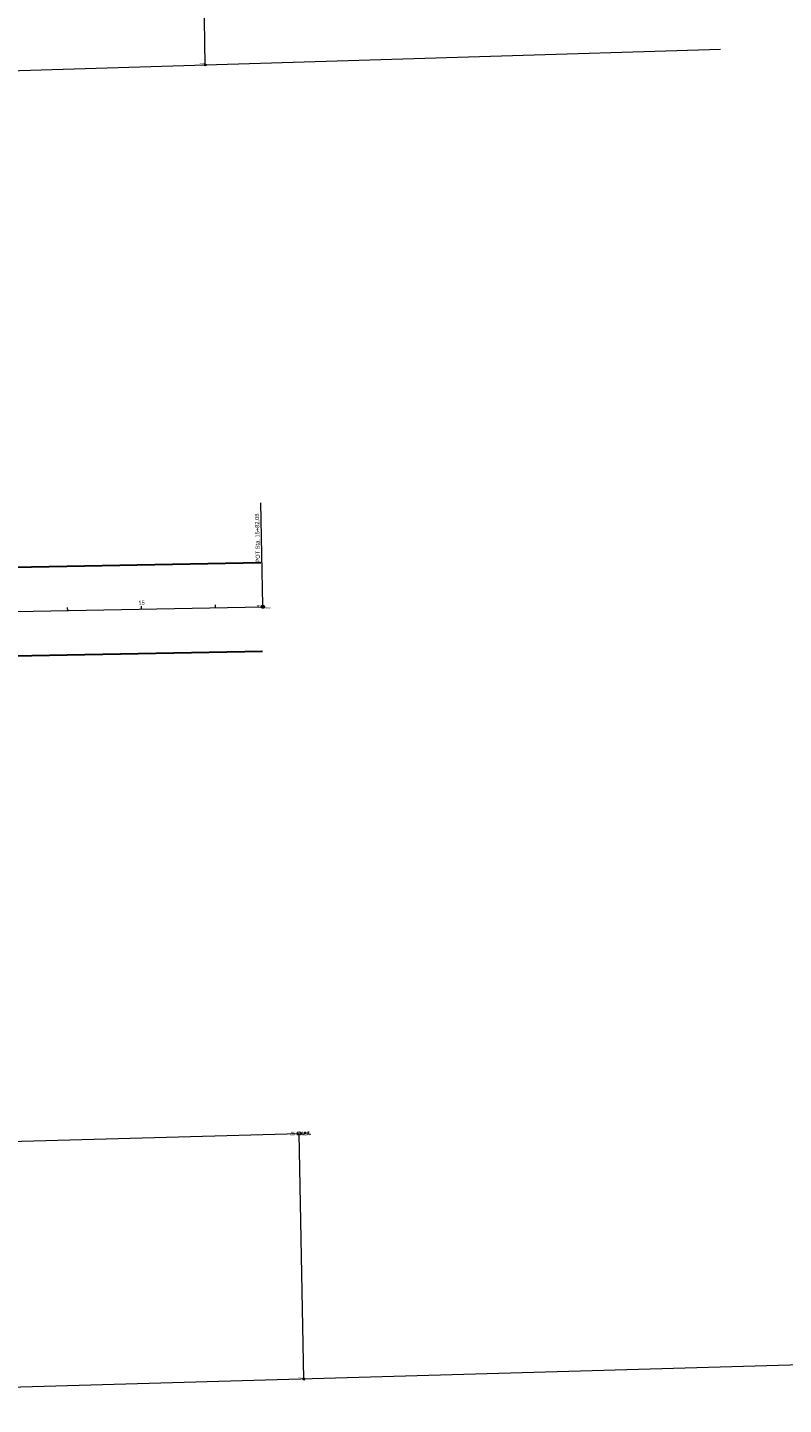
# Model space of a CAD drawing. Extents: x 2285766 to 2290020, y 637520 to 641037.
# Tile 7 of 9: x 2287789 to 2288300, y 639332 to 640264. Entities that reach past the tile are written whole.
import ezdxf
from ezdxf.enums import TextEntityAlignment as Align

# ---------------------------------------------------------------- set-up
doc = ezdxf.new("R2010")
doc.units = 0
doc.header["$LTSCALE"] = 20
doc.header["$MEASUREMENT"] = 0
doc.linetypes.add('cl20', pattern=[100, 5, -5, 80, -5, 5])
for name, color, linetype, lineweight in [('DV_X_Property_Line', 7, 'Continuous', 0), ('GE_X_CL_20', 7, 'cl20', 0), ('RW_X_CL_20', 6, 'cl20', 0), ('RW_X_Fee_RW', 6, 'rowex', 30), ('SV_X_Mon_Cells_Found', 7, 'Continuous', 0), ('SV_X_Shot_Marker', 2, 'Continuous', 0), ('SV_X_Shot_Marker (Construction)', 2, 'Continuous', 0)]:
    doc.layers.add(name, color=color, linetype=linetype, lineweight=lineweight)
for name, color, linetype, lineweight, true_color in [('SV_X_Text_Comment', 7, 'Continuous', 0, 0xf09e7a), ('SV_X_Text_Elevation', 7, 'Continuous', 0, 0x54c954), ('SV_X_Text_Name', 7, 'Continuous', 0, 0xebffa8)]:
    doc.layers.add(name, color=color, linetype=linetype, lineweight=lineweight, true_color=true_color)
doc.styles.add('Style-font30', font='font30.shx')
doc.styles.add('Style-font31', font='font31.shx')
doc.linetypes.add('rowex', pattern='A,0.8,-0.375,[71,dgnlstyle-ODOT_Linestyles.shx,S=0.005054,R=0,X=0,Y=0],-0.375,0.8,-0.3,0.8,-0.3,0.8,-0.3', length=4.85)

# ---------------------------------------------------------------- blocks, each defined once
blk = doc.blocks.new('IPF_13')
at = {"layer": 'SV_X_Mon_Cells_Found', "flags": 128}
for points in [[(0.101, 0.04), (0.118, 0.04)], [(0.11, -0.04), (0.11, 0.04)], [(0.188, -0.04), (0.188, 0.04), (0.214, 0.04), (0.217, 0.039), (0.221, 0.038), (0.223, 0.037), (0.224, 0.036), (0.226, 0.032), (0.228, 0.029), (0.229, 0.024), (0.229, 0.017), (0.229, 0.014), (0.227, 0.01), (0.225, 0.006), (0.223, 0.004), (0.221, 0.003), (0.219, 0.002), (0.214, 0.001), (0.188, 0.001)], [(0.338, 0.04), (0.3, 0.04), (0.3, -0.04)], [(0.3, 0.001), (0.327, 0.001)], [(0.101, -0.04), (0.118, -0.04)], [(0.157, -0.029), (0.16, -0.029), (0.162, -0.031), (0.164, -0.033), (0.164, -0.036), (0.162, -0.039), (0.16, -0.04), (0.157, -0.04), (0.156, -0.039), (0.154, -0.036), (0.154, -0.033), (0.156, -0.031), (0.157, -0.029)], [(0.27, -0.029), (0.273, -0.029), (0.274, -0.031), (0.276, -0.033), (0.276, -0.036), (0.274, -0.039), (0.273, -0.04), (0.27, -0.04), (0.268, -0.039), (0.267, -0.036), (0.267, -0.033), (0.268, -0.031), (0.27, -0.029)], [(0.377, -0.029), (0.38, -0.029), (0.382, -0.031), (0.383, -0.033), (0.383, -0.036), (0.382, -0.039), (0.38, -0.04), (0.377, -0.04), (0.376, -0.039), (0.374, -0.036), (0.374, -0.033), (0.376, -0.031), (0.377, -0.029)]]:
    blk.add_lwpolyline(points, dxfattribs=at)
at = {"layer": 'SV_X_Mon_Cells_Found'}
blk.add_circle((0, 0), 0.06, dxfattribs=at)
blk = doc.blocks.new('GTM_1')
at = {"layer": 'SV_X_Shot_Marker'}
for p, q in [((-0.08, 0), (0.07, 0)), ((0, 0.07), (0, -0.08))]:
    blk.add_line(p, q, dxfattribs=at)
at = {"layer": 'SV_X_Shot_Marker (Construction)'}
blk.add_point((0, 0), dxfattribs=at)
blk = doc.blocks.new('X_8')
at = {"layer": 'SV_X_Shot_Marker'}
for p, q in [((-0.067, -0.067), (0.067, 0.067)), ((-0.067, 0.067), (0.067, -0.067))]:
    blk.add_line(p, q, dxfattribs=at)
blk = doc.blocks.new('X_14')
at = {"layer": 'SV_X_Shot_Marker'}
for p, q in [((-0.067, -0.067), (0.067, 0.067)), ((-0.067, 0.067), (0.067, -0.067))]:
    blk.add_line(p, q, dxfattribs=at)

msp = doc.modelspace()

# ---------------------------------------------------------------- linework, layer by layer
at = {"layer": 'DV_X_Property_Line'}
for p, q in [((2287909.06, 640238.86), (2287899.72, 640734.11)), ((2287359.21, 640222.3), (2288257.63, 640249.36)), ((2287372.85, 639499.05), (2287972.47, 639515.63)), ((2287975.6, 639349.35), (2287972.47, 639515.63)), ((2289997.87, 639407.06), (2287375.99, 639332.24))]:
    msp.add_line(p, q, dxfattribs=at)
at = {"layer": 'GE_X_CL_20'}
for p, q in [((2287947.98, 639873.02), (2287946.66, 639942.38)), ((2287815.94, 639869.5), (2287815.9, 639871.5)), ((2287865.93, 639870.45), (2287865.9, 639872.45)), ((2287915.92, 639871.4), (2287915.89, 639873.4))]:
    msp.add_line(p, q, dxfattribs=at)
msp.add_circle((2287948, 639872.02), 1, dxfattribs=at)
at = {"layer": 'RW_X_CL_20'}
msp.add_line((2287366.02, 639860.93), (2287948, 639872.02), dxfattribs=at)
at = {"layer": 'RW_X_Fee_RW'}
for p, q in [((2287445.46, 639892.45), (2287946.65, 639902)), ((2287446.57, 639832.46), (2287947.8, 639842.01))]:
    msp.add_line(p, q, dxfattribs=at)

# ---------------------------------------------------------------- block references
at = {"layer": 'SV_X_Mon_Cells_Found', "xscale": 20, "yscale": 20, "zscale": 20}
msp.add_blockref('IPF_13', (2287972.47, 639515.63), dxfattribs=at)
at = {"layer": 'SV_X_Shot_Marker'}
for name, p, xscale, yscale, zscale in [('X_8', (2287909.06, 640238.86), 10, 10, 10), ('GTM_1', (2287948, 639872.02), 6.666666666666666, 6.666666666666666, 6.666666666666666), ('X_14', (2287975.6, 639349.35), 10, 10, 10)]:
    msp.add_blockref(name, p, dxfattribs=dict(at, xscale=xscale, yscale=yscale, zscale=zscale))

# ---------------------------------------------------------------- texts
at = {"layer": 'GE_X_CL_20', "style": 'Style-font31'}
msp.add_text('POT Sta. 15+82.08', height=2.8, rotation=91.09154, dxfattribs=at).set_placement((2287946.03, 639901.98))
msp.add_text('15', height=2.8, rotation=1.09154, dxfattribs=at).set_placement((2287865.95, 639873.45), align=Align.CENTER)
at = {"layer": 'SV_X_Text_Comment', "style": 'Style-font30'}
for s, p in [('CRAIG', (2287948, 639872.02)), ('3/4-BENT', (2287972.47, 639515.63))]:
    msp.add_text(s, height=1.2, dxfattribs=at).set_placement(p, align=Align.TOP_LEFT)
at = {"layer": 'SV_X_Text_Elevation', "style": 'Style-font30'}
msp.add_text('1207.33', height=1.2, dxfattribs=at).set_placement((2287972.47, 639515.63), align=Align.TOP_RIGHT)
at = {"layer": 'SV_X_Text_Name', "style": 'Style-font30'}
for s, p in [('PP09', (2287909.06, 640238.86)), ('RE02', (2287948, 639872.02)), ('MN147', (2287972.47, 639515.63)), ('PP15', (2287975.6, 639349.35))]:
    msp.add_text(s, height=1.2, dxfattribs=at).set_placement(p, align=Align.RIGHT)

doc.saveas('drawing.dxf')
